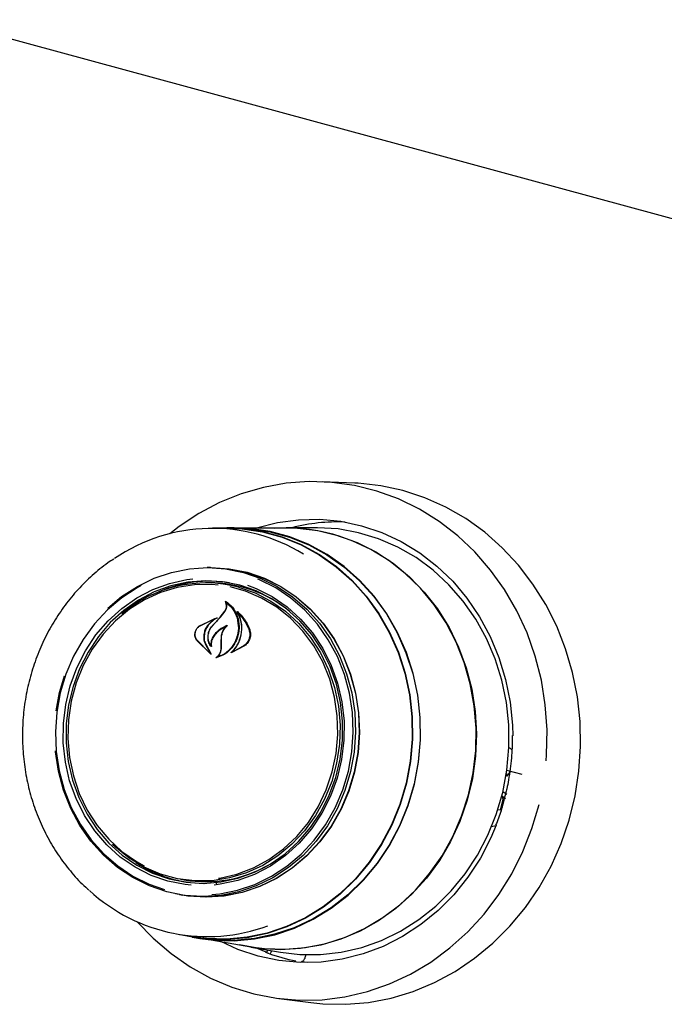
# Model space of a CAD drawing. Header units: inches. Extents: x 36 to 211, y 21 to 146.
# Tile 46 of 52: x 176.21 to 178.72, y 122.43 to 126.27. Entities that reach past the tile are written whole.
import ezdxf

# ---------------------------------------------------------------- set-up
doc = ezdxf.new("R2010")
doc.units = ezdxf.units.IN
doc.header["$LTSCALE"] = 16
doc.header["$MEASUREMENT"] = 0

msp = doc.modelspace()

# ---------------------------------------------------------------- linework, layer by layer
at = {"color": 7, "linetype": 'Continuous', "lineweight": 25}
for p, q in [((157.944, 131.1528), (178.9248, 125.4507)), ((177.5162, 124.4654), (177.3899, 124.4706)), ((177.0174, 124.2892), (176.9618, 124.2891)), ((177.0466, 124.2908), (177.0174, 124.2908)), ((177.2486, 124.2898), (177.0463, 124.2894)), ((177.3666, 124.2914), (177.2487, 124.2912)), ((176.9535, 124.1358), (176.9405, 124.1358)), ((176.9492, 124.0766), (176.9341, 124.0765)), ((177.0165, 124.0005), (177.0135, 124.0008)), ((176.9109, 123.9085), (176.979, 123.9404)), ((176.9614, 123.9086), (176.9917, 123.942)), ((176.9917, 123.942), (177.0101, 123.9658)), ((176.9927, 123.9428), (177.0113, 123.9663)), ((177.0642, 123.9578), (177.0618, 123.958)), ((176.9104, 123.9075), (176.968, 123.9364)), ((176.9684, 123.9353), (176.9443, 123.9132)), ((176.9698, 123.9363), (176.9682, 123.9365)), ((176.9954, 123.8455), (176.9963, 123.8671)), ((176.9964, 123.8457), (176.9969, 123.8671)), ((176.9554, 123.7977), (176.8991, 123.8531)), ((176.9517, 123.802), (176.8999, 123.854)), ((176.934, 123.8364), (176.9525, 123.8029)), ((176.9352, 123.8371), (176.9562, 123.7987)), ((176.9548, 123.8322), (176.9548, 123.8322)), ((176.9951, 123.8194), (176.9954, 123.8455)), ((176.9963, 123.8195), (176.9964, 123.8457)), ((177.0869, 123.8305), (177.0346, 123.803)), ((177.0855, 123.8317), (177.0399, 123.8062)), ((177.0396, 123.8062), (177.0397, 123.8062)), ((176.3651, 123.6486), (176.3842, 123.7141)), ((176.3518, 123.5779), (176.3651, 123.6486)), ((178.107, 123.3251), (178.1106, 123.3241)), ((178.1081, 123.3323), (178.1094, 123.3259)), ((178.17, 123.3287), (178.11, 123.345)), ((178.1128, 123.3253), (178.1202, 123.3343)), ((178.1202, 123.3343), (178.1219, 123.3417)), ((178.0945, 123.2623), (178.1093, 123.2518)), ((178.1052, 123.2559), (178.1012, 123.2401)), ((178.0856, 123.1905), (178.0957, 123.2325)), ((178.0916, 123.2438), (178.09, 123.2442)), ((178.0903, 123.2452), (178.1048, 123.2353)), ((178.0957, 123.2325), (178.0927, 123.2424)), ((178.0856, 123.1905), (178.0747, 123.1914)), ((178.0671, 123.1291), (178.0501, 123.1246)), ((178.0501, 123.1247), (178.0502, 123.1246)), ((176.8365, 122.9202), (176.8514, 122.9176)), ((176.9783, 122.9026), (176.9726, 122.9082)), ((176.8329, 122.8607), (176.8458, 122.8585)), ((176.8282, 122.706), (176.883, 122.6965)), ((176.8828, 122.695), (176.9115, 122.6901)), ((176.9115, 122.6916), (177.1109, 122.6573)), ((177.1108, 122.6558), (177.2269, 122.6358)), ((177.1705, 122.6366), (177.1334, 122.6519)), ((177.1705, 122.6366), (177.1701, 122.6366)), ((177.308, 122.5992), (177.3085, 122.5991)), ((177.3336, 122.5954), (177.3085, 122.5991)), ((177.3251, 122.626), (177.3233, 122.6183)), ((177.2199, 122.4553), (177.3452, 122.4393))]:
    msp.add_line(p, q, dxfattribs=at)
at = {"color": 7, "linetype": 'Continuous', "lineweight": 25, "flags": 128}
for points in [[(178.2629, 123.382), (178.2647, 123.4054), (178.2665, 123.5031), (178.2597, 123.6004), (178.2444, 123.6964), (178.2206, 123.7902), (178.1886, 123.881), (178.1486, 123.9677), (178.1012, 124.0498), (178.0466, 124.1263), (177.9855, 124.1967), (177.9183, 124.2601), (177.8458, 124.3161), (177.7685, 124.364), (177.6873, 124.4036), (177.6028, 124.4343), (177.5159, 124.4559), (177.4273, 124.4682), (177.338, 124.4712), (177.2486, 124.4646), (177.1602, 124.4487), (177.0734, 124.4236), (176.9891, 124.3894), (176.9082, 124.3466), (176.8312, 124.2955), (176.7956, 124.2679)], [(177.3452, 122.4393), (177.3925, 122.4346), (177.4814, 122.4329), (177.5701, 122.4404), (177.658, 122.4572), (177.744, 122.4831), (177.8276, 122.5178), (177.9079, 122.561), (177.9841, 122.6123), (178.0556, 122.6713), (178.1218, 122.7373), (178.1819, 122.8099), (178.2356, 122.8883), (178.2822, 122.9718), (178.3214, 123.0597), (178.3527, 123.1512), (178.376, 123.2454), (178.391, 123.3414), (178.3975, 123.4384), (178.3955, 123.5355), (178.3851, 123.6319), (178.3663, 123.7265), (178.3392, 123.8187), (178.3042, 123.9074), (178.2616, 123.992), (178.2117, 124.0716), (178.1549, 124.1455), (178.092, 124.2131), (178.0233, 124.2737), (177.9495, 124.3268), (177.8713, 124.3718), (177.7894, 124.4084), (177.7046, 124.4363), (177.6176, 124.4551), (177.5292, 124.4648), (177.5162, 124.4654)], [(177.1302, 124.2895), (177.1335, 124.2906), (177.2145, 124.3111), (177.2968, 124.3222), (177.3796, 124.324), (177.462, 124.3162), (177.5431, 124.2991), (177.622, 124.2727), (177.6978, 124.2375), (177.7697, 124.1937), (177.8368, 124.1419), (177.8986, 124.0827), (177.9543, 124.0166), (178.0032, 123.9444), (178.0449, 123.8669), (178.0789, 123.7849), (178.1048, 123.6994), (178.1223, 123.6113), (178.1313, 123.5215), (178.1325, 123.4803)], [(176.9721, 124.2891), (176.9982, 124.2904), (177.0777, 124.2882), (177.1564, 124.2765), (177.2333, 124.2556), (177.3076, 124.2257), (177.3783, 124.1871), (177.4447, 124.1404), (177.506, 124.086), (177.5615, 124.0246), (177.6104, 123.9569), (177.6523, 123.8837), (177.6866, 123.8059), (177.713, 123.7243), (177.7311, 123.64), (177.7407, 123.5539), (177.7417, 123.467), (177.7342, 123.3803), (177.7181, 123.295), (177.6936, 123.2119), (177.6612, 123.132), (177.621, 123.0563), (177.5737, 122.9856), (177.5197, 122.9209), (177.4598, 122.8628), (177.3945, 122.812), (177.3247, 122.7692), (177.2512, 122.7348), (177.1748, 122.7092), (177.0965, 122.6927), (177.0171, 122.6856), (176.9377, 122.6879), (176.859, 122.6996), (176.8384, 122.7042)], [(177.0174, 124.2892), (177.0776, 124.2866), (177.1561, 124.275), (177.2329, 124.2541), (177.307, 124.2243), (177.3776, 124.1858), (177.4439, 124.1392), (177.5051, 124.0849), (177.5604, 124.0236), (177.6093, 123.956), (177.6511, 123.8829), (177.6853, 123.8053), (177.7117, 123.7239), (177.7297, 123.6397), (177.7393, 123.5537), (177.7403, 123.467), (177.7328, 123.3805), (177.7167, 123.2953), (177.6923, 123.2124), (177.6599, 123.1327), (177.6199, 123.0571), (177.5726, 122.9866), (177.5188, 122.922), (177.4589, 122.864), (177.3938, 122.8133), (177.3241, 122.7706), (177.2507, 122.7362), (177.1745, 122.7107), (177.0963, 122.6943), (177.0171, 122.6871), (176.9378, 122.6894), (176.883, 122.6965)], [(177.7494, 123.2919), (177.7655, 123.3776), (177.7731, 123.4645), (177.7721, 123.5516), (177.7625, 123.638), (177.7443, 123.7226), (177.7179, 123.8044), (177.6834, 123.8825), (177.6414, 123.9559), (177.5923, 124.0238), (177.5367, 124.0854), (177.4752, 124.14), (177.4086, 124.1869), (177.3376, 124.2256), (177.2631, 124.2555), (177.1859, 124.2765), (177.107, 124.2882), (177.0466, 124.2908)], [(177.204, 124.2897), (177.2125, 124.2902), (177.2926, 124.2899), (177.3721, 124.2803), (177.4501, 124.2615), (177.5258, 124.2337), (177.5981, 124.1973), (177.6664, 124.1526), (177.7299, 124.1001), (177.7877, 124.0405), (177.8394, 123.9744), (177.8843, 123.9026), (177.9218, 123.8259), (177.9516, 123.7451), (177.9733, 123.6612), (177.9867, 123.5751), (177.9917, 123.4877), (177.9881, 123.4002), (177.976, 123.3135), (177.9555, 123.2285), (177.9269, 123.1462), (177.8906, 123.0676), (177.8468, 122.9935), (177.7962, 122.9248), (177.7392, 122.8622), (177.6766, 122.8066), (177.609, 122.7584), (177.5372, 122.7183), (177.4621, 122.6866), (177.3844, 122.6639), (177.305, 122.6502), (177.2249, 122.6459), (177.145, 122.6508), (177.0669, 122.6648)], [(177.0838, 124.2884), (177.1067, 124.2868), (177.1854, 124.2751), (177.2624, 124.2542), (177.3368, 124.2242), (177.4076, 124.1856), (177.4741, 124.1388), (177.5355, 124.0843), (177.591, 124.0229), (177.64, 123.9551), (177.682, 123.8818), (177.7163, 123.8038), (177.7427, 123.7222), (177.7609, 123.6377), (177.7705, 123.5515), (177.7715, 123.4645), (177.7639, 123.3778), (177.7478, 123.2923)], [(178.0935, 123.2583), (178.11, 123.3454), (178.118, 123.4337), (178.1173, 123.5223), (178.108, 123.6102), (178.0902, 123.6964), (178.0641, 123.7799), (178.0299, 123.8598), (177.9882, 123.9351), (177.9393, 124.005), (177.8837, 124.0687), (177.8222, 124.1255), (177.7554, 124.1748), (177.6842, 124.2159), (177.6091, 124.2484), (177.5313, 124.272), (177.4514, 124.2864), (177.3705, 124.2914), (177.3666, 124.2914)], [(177.1109, 122.6573), (177.1649, 122.6502), (177.2448, 122.6476), (177.3247, 122.6542), (177.4036, 122.6702), (177.4806, 122.6951), (177.5548, 122.7288), (177.6255, 122.771), (177.6918, 122.821), (177.753, 122.8783), (177.8083, 122.9423), (177.8572, 123.0123), (177.8991, 123.0875), (177.9335, 123.167), (177.96, 123.2499), (177.9783, 123.3353), (177.9883, 123.4222), (177.9898, 123.5096), (177.9827, 123.5965), (177.9672, 123.682), (177.9435, 123.7651), (177.9118, 123.8448), (177.8724, 123.9203), (177.8259, 123.9906), (177.7727, 124.055), (177.7135, 124.1128), (177.6489, 124.1633), (177.5796, 124.2059), (177.5065, 124.2401), (177.4304, 124.2657)], [(176.553, 123.9773), (176.6071, 124.0227), (176.6684, 124.0627), (176.7335, 124.0944), (176.8015, 124.1173), (176.8714, 124.1312), (176.9422, 124.1358), (177.0129, 124.131), (177.0824, 124.117), (177.1498, 124.0938), (177.2139, 124.062), (177.274, 124.0218), (177.3291, 123.974), (177.3784, 123.9191), (177.4212, 123.8581), (177.4569, 123.7917), (177.4849, 123.7211), (177.5049, 123.6471), (177.5165, 123.5709), (177.5196, 123.4936), (177.5142, 123.4163), (177.5003, 123.3401), (177.4781, 123.2662), (177.448, 123.1956), (177.4103, 123.1293), (177.3657, 123.0684), (177.3147, 123.0137), (177.2582, 122.966), (177.197, 122.926), (177.1319, 122.8943), (177.0638, 122.8714), (176.9939, 122.8575), (176.9231, 122.8529), (176.8524, 122.8577), (176.7829, 122.8718), (176.7156, 122.8949), (176.6514, 122.9268), (176.5914, 122.9669), (176.5363, 123.0148), (176.487, 123.0696), (176.4442, 123.1306), (176.4085, 123.197), (176.3805, 123.2676), (176.3605, 123.3416), (176.3488, 123.4178), (176.3485, 123.4211)], [(176.925, 124.1355), (176.9558, 124.1364), (177.0267, 124.1316), (177.0964, 124.1175), (177.1639, 124.0943), (177.2282, 124.0623), (177.2885, 124.0221), (177.3437, 123.9741), (177.3931, 123.9191), (177.436, 123.8579), (177.4718, 123.7914), (177.4999, 123.7205), (177.52, 123.6464), (177.5316, 123.57), (177.5348, 123.4924), (177.5293, 123.4149), (177.5154, 123.3385), (177.4931, 123.2644), (177.4629, 123.1936), (177.4251, 123.1272), (177.3804, 123.0661), (177.3293, 123.0113), (177.2727, 122.9635), (177.2112, 122.9234), (177.146, 122.8916), (177.0778, 122.8686), (177.0076, 122.8547), (176.9366, 122.8501), (176.8658, 122.8548), (176.8176, 122.8635)], [(176.9535, 124.1358), (176.9553, 124.1358), (177.0261, 124.131), (177.0957, 124.117), (177.1632, 124.0938), (177.2275, 124.0618), (177.2876, 124.0216), (177.3428, 123.9737), (177.3922, 123.9188), (177.4351, 123.8576), (177.4708, 123.7912), (177.4989, 123.7204), (177.5189, 123.6463), (177.5306, 123.5699), (177.5337, 123.4925), (177.5283, 123.415), (177.5143, 123.3387), (177.4921, 123.2647), (177.4619, 123.194), (177.4242, 123.1276), (177.3795, 123.0666), (177.3285, 123.0118), (177.2718, 122.964), (177.2105, 122.9239), (177.1453, 122.8922), (177.0771, 122.8692), (177.0071, 122.8553), (176.9361, 122.8507), (176.8653, 122.8555), (176.8458, 122.8585)], [(176.8784, 122.8971), (176.8546, 122.8996), (176.787, 122.9131), (176.7217, 122.9357), (176.6595, 122.9672), (176.6016, 123.007), (176.5488, 123.0545), (176.502, 123.1089), (176.4619, 123.1694), (176.4291, 123.2351), (176.4042, 123.3048), (176.3875, 123.3776), (176.3793, 123.4522), (176.3797, 123.5274), (176.3888, 123.6022), (176.4064, 123.6752), (176.4322, 123.7454), (176.4658, 123.8117), (176.5066, 123.873), (176.5541, 123.9283), (176.6075, 123.9767), (176.6659, 124.0176), (176.7284, 124.0502), (176.7941, 124.0741), (176.8618, 124.0888), (176.8842, 124.0916)], [(176.6828, 124.0654), (176.668, 124.0573), (176.6073, 124.0177), (176.5514, 123.9705), (176.501, 123.9163), (176.4568, 123.856), (176.4195, 123.7904), (176.3897, 123.7205), (176.3677, 123.6473), (176.3539, 123.5719), (176.3485, 123.4954), (176.3516, 123.4188), (176.3631, 123.3434), (176.3829, 123.2702), (176.4107, 123.2002), (176.446, 123.1345), (176.4884, 123.0741), (176.5372, 123.0198), (176.5917, 122.9724), (176.6512, 122.9327), (176.7147, 122.9011), (176.7738, 122.8803)], [(177.0678, 124.0673), (177.0012, 124.0806), (176.9336, 124.0846), (176.8659, 124.0794), (176.7991, 124.0649), (176.7345, 124.0414), (176.673, 124.0093), (176.6155, 123.969), (176.5629, 123.9213), (176.5162, 123.8669), (176.4759, 123.8066), (176.4429, 123.7413), (176.4175, 123.6722), (176.4002, 123.6003), (176.3912, 123.5267), (176.3908, 123.4526), (176.3988, 123.3791), (176.4153, 123.3075), (176.4398, 123.2388), (176.4721, 123.1742), (176.5116, 123.1146), (176.5577, 123.061), (176.6097, 123.0143), (176.6667, 122.9751), (176.7278, 122.9441), (176.7922, 122.9218), (176.8587, 122.9086), (176.9264, 122.9045), (176.9941, 122.9098), (177.0608, 122.9243), (177.1255, 122.9478), (177.187, 122.9799), (177.2445, 123.0201), (177.2971, 123.0679), (177.3438, 123.1223), (177.384, 123.1826), (177.4171, 123.2479), (177.4425, 123.317), (177.4598, 123.3889), (177.4687, 123.4625), (177.4692, 123.5366), (177.4611, 123.61), (177.4447, 123.6817), (177.4202, 123.7503), (177.3879, 123.815), (177.3484, 123.8745), (177.3023, 123.9281), (177.2503, 123.9749), (177.1933, 124.0141), (177.1321, 124.045), (177.0678, 124.0673)], [(176.9837, 124.0679), (176.9586, 124.0699), (176.8911, 124.0689), (176.8241, 124.0585), (176.7588, 124.0388), (176.6962, 124.0102), (176.6373, 123.9731), (176.5832, 123.9282), (176.5346, 123.8762), (176.4924, 123.8179), (176.4574, 123.7544), (176.43, 123.6865), (176.4107, 123.6155), (176.3998, 123.5426), (176.3975, 123.4688), (176.4039, 123.3955), (176.4188, 123.3239), (176.442, 123.255), (176.4732, 123.1901), (176.5117, 123.1302), (176.557, 123.0762), (176.6083, 123.0292), (176.6648, 122.9898), (176.6956, 122.9727)], [(177.0629, 124.0595), (177.1276, 124.0369), (177.189, 124.0055), (177.2461, 123.9657), (177.298, 123.9181), (177.3438, 123.8637), (177.3827, 123.8031), (177.4142, 123.7375), (177.4376, 123.6679), (177.4527, 123.5955), (177.4592, 123.5214), (177.4569, 123.4468), (177.4459, 123.3731), (177.4264, 123.3014), (177.3987, 123.2328), (177.3632, 123.1685), (177.3206, 123.1096), (177.2715, 123.0571), (177.2168, 123.0117), (177.1573, 122.9742), (177.094, 122.9453), (177.028, 122.9254), (176.9603, 122.9149), (176.8921, 122.9139), (176.8245, 122.9224), (176.7585, 122.9403), (176.6953, 122.9674), (176.6359, 123.0031), (176.5813, 123.0468), (176.5718, 123.0558)], [(176.9586, 122.8609), (176.9903, 122.8641), (177.0595, 122.8778), (177.1269, 122.9006), (177.1913, 122.9319), (177.252, 122.9715), (177.3079, 123.0188), (177.3584, 123.0729), (177.4025, 123.1332), (177.4398, 123.1988), (177.4697, 123.2687), (177.4916, 123.3419), (177.5054, 123.4173), (177.5108, 123.4938), (177.5077, 123.5704), (177.4962, 123.6458), (177.4764, 123.7191), (177.4486, 123.789), (177.4133, 123.8547), (177.3709, 123.9151), (177.3221, 123.9694), (177.2676, 124.0168), (177.2081, 124.0566), (177.1446, 124.0881), (177.1385, 124.0906)], [(177.098, 124.0671), (177.1323, 124.0539), (177.1944, 124.0225), (177.2523, 123.9827), (177.3051, 123.9352), (177.3519, 123.8808), (177.392, 123.8202), (177.4248, 123.7546), (177.4498, 123.6849), (177.4665, 123.6121), (177.4746, 123.5375), (177.4742, 123.4623), (177.4651, 123.3875), (177.4475, 123.3145), (177.4217, 123.2442), (177.3881, 123.178), (177.3473, 123.1167), (177.2998, 123.0614), (177.2464, 123.0129), (177.188, 122.9721), (177.1255, 122.9395), (177.0598, 122.9156), (176.9921, 122.9009), (176.9674, 122.8979)], [(176.9852, 122.9245), (176.9906, 122.9253), (177.0569, 122.9404), (177.121, 122.9646), (177.1818, 122.9975), (177.2384, 123.0385), (177.2899, 123.0871), (177.3354, 123.1424), (177.3741, 123.2034), (177.4054, 123.2693), (177.4288, 123.3388), (177.4439, 123.4109), (177.4505, 123.4844), (177.4484, 123.5581), (177.4378, 123.6308), (177.4186, 123.7012), (177.3914, 123.7682), (177.3565, 123.8307), (177.3145, 123.8878), (177.2661, 123.9384), (177.2121, 123.9817), (177.1533, 124.017), (177.0908, 124.0437), (177.0307, 124.0604)], [(178.118, 123.4344), (178.1221, 123.4312), (178.1304, 123.4238)], [(178.1094, 123.3259), (178.1096, 123.3252), (178.1099, 123.3247), (178.1103, 123.3243), (178.1107, 123.3241), (178.1112, 123.3241), (178.1117, 123.3243), (178.1122, 123.3247), (178.1128, 123.3253)], [(176.9115, 122.6901), (176.9665, 122.6829), (177.0463, 122.6806), (177.1259, 122.6878), (177.2045, 122.7043), (177.2811, 122.73), (177.3548, 122.7645), (177.4248, 122.8075), (177.4903, 122.8584), (177.5504, 122.9167), (177.6046, 122.9816), (177.652, 123.0525), (177.6923, 123.1284), (177.7249, 123.2085), (177.7494, 123.2919)], [(177.7478, 123.2923), (177.7234, 123.2091), (177.6908, 123.1291), (177.6507, 123.0533), (177.6033, 122.9826), (177.5492, 122.9177), (177.4892, 122.8596), (177.4239, 122.8087), (177.354, 122.7658), (177.2804, 122.7314), (177.2039, 122.7058), (177.1255, 122.6893), (177.046, 122.6821), (176.9664, 122.6844), (176.9331, 122.6882)], [(177.2269, 122.6358), (177.302, 122.6271), (177.3831, 122.6268), (177.4639, 122.6359), (177.5435, 122.6544), (177.621, 122.6819), (177.6955, 122.7183), (177.7661, 122.7631), (177.8321, 122.8157), (177.8928, 122.8756), (177.9473, 122.9422), (177.9951, 123.0145), (178.0358, 123.0919), (178.0687, 123.1735), (178.0935, 123.2583)], [(176.6679, 122.7548), (176.7298, 122.6905), (176.7997, 122.6307), (176.8747, 122.5787), (176.954, 122.5349), (177.037, 122.4997), (177.1228, 122.4735), (177.2106, 122.4565), (177.2997, 122.4489), (177.3891, 122.4507), (177.4781, 122.462), (177.5658, 122.4825), (177.6515, 122.5122), (177.7342, 122.5507), (177.8132, 122.5977), (177.8879, 122.6528), (177.9574, 122.7154), (178.0212, 122.7849), (178.0787, 122.8608), (178.1292, 122.9422), (178.1724, 123.0285), (178.2078, 123.1188), (178.2352, 123.2123)], [(178.0927, 123.2424), (178.0924, 123.2431), (178.0921, 123.2435), (178.0917, 123.2438), (178.0913, 123.2439), (178.0908, 123.2437), (178.0902, 123.2434), (178.0897, 123.2429), (178.0897, 123.2429)], [(178.0684, 123.1311), (178.0476, 123.082), (178.0065, 123.0028), (177.9581, 122.9286), (177.9029, 122.8602), (177.8416, 122.7984), (177.7747, 122.7438), (177.7032, 122.6971), (177.6276, 122.6588), (177.549, 122.6292), (177.468, 122.6087), (177.3857, 122.5975), (177.3029, 122.5958), (177.2205, 122.6036), (177.1394, 122.6207), (177.0605, 122.647), (176.9941, 122.6773)]]:
    msp.add_lwpolyline(points, dxfattribs=at)
at = {"color": 7, "linetype": 'Continuous', "lineweight": 25}
for centre, radius, start, end in [((176.9615, 123.6103), 0.6784, 58.4836, 124.3063), ((177.2499, 123.6024), 0.6873, 74.7811, 90.1116), ((177.4521, 123.5852), 0.7288, 87.9201, 104.3376), ((176.9352, 123.5721), 0.5038, 75.3203, 130.4402), ((176.9508, 123.5819), 0.5005, 81.1208, 113.4076), ((176.9483, 123.5785), 0.4981, 50.8357, 89.9018), ((182.7156, 118.61), 7.8225, 137.02111, 137.3547), ((176.9354, 123.4035), 0.499, 236.8967, 269.2835), ((176.9338, 123.4098), 0.499, 260.491, 299.4802), ((176.9417, 123.3747), 0.6779, 227.2279, 290.3458), ((177.4227, 123.3165), 0.7271, 250.36, 259.231)]:
    msp.add_arc(centre, radius, start, end, dxfattribs=at)
for points, knots in [([(176.5764, 124.169), (176.5686, 124.1641), (176.5391, 124.1455), (176.492, 124.106), (176.436, 124.0513), (176.3857, 123.9902), (176.3412, 123.9241), (176.303, 123.8534), (176.2716, 123.7789), (176.2473, 123.7015), (176.2304, 123.6219), (176.221, 123.5409), (176.2192, 123.4594), (176.2251, 123.3782), (176.2386, 123.2982), (176.2595, 123.2202), (176.2877, 123.1451), (176.3229, 123.0736), (176.3645, 123.0064), (176.4127, 122.9448), (176.4512, 122.9021), (176.4748, 122.8823), (176.4789, 122.8789)], [0, 0, 0, 0, 0.019359, 0.073068, 0.126816, 0.1806, 0.234417, 0.288263, 0.342132, 0.396021, 0.449926, 0.503842, 0.557767, 0.611695, 0.665624, 0.719548, 0.773463, 0.827365, 0.881247, 0.935103, 0.988928, 1, 1, 1, 1]), ([(177.0101, 123.9658), (177.0118, 123.9693), (177.0154, 123.9762), (177.0164, 123.988), (177.0147, 123.9957), (177.013, 123.9994), (177.0129, 123.9998)], [0, 0, 0, 0, 0.322031, 0.64419, 0.966616, 1, 1, 1, 1]), ([(177.0113, 123.9663), (177.0131, 123.9697), (177.0167, 123.9764), (177.0178, 123.9877), (177.0159, 123.997), (177.0131, 124.0018), (177.0121, 124.0036)], [0, 0, 0, 0, 0.278319, 0.556603, 0.835284, 1, 1, 1, 1]), ([(177.0121, 124.0036), (177.012, 124.0036), (177.012, 124.0037), (177.0119, 124.004), (177.012, 124.0042), (177.0121, 124.0044), (177.0123, 124.0046), (177.0125, 124.0046), (177.0127, 124.0046), (177.0128, 124.0046), (177.0129, 124.0046), (177.0129, 124.0046)], [0, 0, 0, 0, 0.122958, 0.245848, 0.370364, 0.495902, 0.620786, 0.743612, 0.86394, 0.982468, 1, 1, 1, 1]), ([(177.0138, 124.0007), (177.0137, 124.0007), (177.0136, 124.0008), (177.0134, 124.0008), (177.0132, 124.0007), (177.013, 124.0006), (177.0129, 124.0004), (177.0128, 124.0002), (177.0128, 124), (177.0129, 123.9998), (177.0129, 123.9998)], [0, 0, 0, 0, 0.125682, 0.251371, 0.377027, 0.503505, 0.631368, 0.760594, 0.890567, 1, 1, 1, 1]), ([(177.0129, 124.0046), (177.0223, 123.9974), (177.0419, 123.9823), (177.0604, 123.9472), (177.0656, 123.9176), (177.0652, 123.9016), (177.0652, 123.8996)], [0, 0, 0, 0, 0.296384, 0.623257, 0.953009, 1, 1, 1, 1]), ([(177.0138, 124.0007), (177.023, 123.9928), (177.0421, 123.9764), (177.0597, 123.9404), (177.0616, 123.9131), (177.0625, 123.8996)], [0, 0, 0, 0, 0.321882, 0.666054, 1, 1, 1, 1]), ([(176.9793, 123.9391), (176.9712, 123.9342), (176.9592, 123.9267), (176.9496, 123.9159), (176.9464, 123.9123)], [0, 0, 0, 0, 0.666173, 1, 1, 1, 1]), ([(176.979, 123.9404), (176.979, 123.9404), (176.9792, 123.9404), (176.9794, 123.9403), (176.9795, 123.9402), (176.9797, 123.94), (176.9797, 123.9398), (176.9797, 123.9396), (176.9796, 123.9394), (176.9795, 123.9392), (176.9793, 123.9392), (176.9793, 123.9391)], [0, 0, 0, 0, 0.113231, 0.226474, 0.339585, 0.453555, 0.569121, 0.686353, 0.8046, 0.922734, 1, 1, 1, 1]), ([(177.0578, 123.9638), (177.0578, 123.9639), (177.0577, 123.964), (177.0577, 123.9642), (177.0578, 123.9645), (177.0579, 123.9647), (177.0581, 123.9648), (177.0583, 123.9649), (177.0585, 123.9649), (177.0587, 123.9648), (177.0588, 123.9648), (177.0588, 123.9648)], [0, 0, 0, 0, 0.1174, 0.234738, 0.353577, 0.473635, 0.593524, 0.711905, 0.828134, 0.942556, 1, 1, 1, 1]), ([(177.0638, 123.8441), (177.0685, 123.8573), (177.0778, 123.8836), (177.0757, 123.9251), (177.0659, 123.9511), (177.0584, 123.9629), (177.0578, 123.9638)], [0, 0, 0, 0, 0.324347, 0.648697, 0.972588, 1, 1, 1, 1]), ([(177.0588, 123.9648), (177.0714, 123.9517), (177.0913, 123.9312), (177.1025, 123.9042), (177.1066, 123.8944)], [0, 0, 0, 0, 0.635991, 1, 1, 1, 1]), ([(177.0622, 123.9578), (177.0621, 123.9579), (177.062, 123.958), (177.0618, 123.958), (177.0616, 123.958), (177.0614, 123.9579), (177.0612, 123.9577), (177.0611, 123.9575), (177.0611, 123.9573), (177.0611, 123.9571), (177.0612, 123.957), (177.0612, 123.957)], [0, 0, 0, 0, 0.116355, 0.232718, 0.349012, 0.465942, 0.584001, 0.703207, 0.823076, 0.942819, 1, 1, 1, 1]), ([(177.0643, 123.8437), (177.0687, 123.8569), (177.0777, 123.8833), (177.0757, 123.9238), (177.0658, 123.9464), (177.0612, 123.957)], [0, 0, 0, 0, 0.3488037, 0.6976545, 1, 1, 1, 1]), ([(177.0622, 123.9578), (177.0742, 123.944), (177.091, 123.9248), (177.1009, 123.9007), (177.1037, 123.8939)], [0, 0, 0, 0, 0.718758, 1, 1, 1, 1]), ([(176.8991, 123.8531), (176.8972, 123.8568), (176.8934, 123.8641), (176.8926, 123.8772), (176.8956, 123.8901), (176.902, 123.9011), (176.9081, 123.9062), (176.9109, 123.9085)], [0, 0, 0, 0, 0.2063167, 0.4125826, 0.6199701, 0.8275691, 1, 1, 1, 1]), ([(176.8999, 123.854), (176.898, 123.8575), (176.8942, 123.8645), (176.8932, 123.8772), (176.8959, 123.8896), (176.9019, 123.9003), (176.9077, 123.9052), (176.9104, 123.9075)], [0, 0, 0, 0, 0.205659, 0.411397, 0.617777, 0.824282, 1, 1, 1, 1]), ([(176.9443, 123.9132), (176.9397, 123.9065), (176.9337, 123.8977), (176.9306, 123.8877), (176.9299, 123.8854)], [0, 0, 0, 0, 0.775744, 1, 1, 1, 1]), ([(176.9464, 123.9123), (176.9417, 123.9056), (176.9357, 123.8971), (176.9325, 123.8872), (176.9318, 123.885)], [0, 0, 0, 0, 0.7791293, 1, 1, 1, 1]), ([(176.9562, 123.8278), (176.9531, 123.8325), (176.9465, 123.8426), (176.943, 123.8619), (176.9455, 123.8825), (176.9528, 123.8987), (176.9595, 123.9067), (176.9617, 123.9094)], [0, 0, 0, 0, 0.199029, 0.425617, 0.654006, 0.8841, 1, 1, 1, 1]), ([(176.9544, 123.8324), (176.9517, 123.8373), (176.946, 123.8478), (176.9438, 123.8671), (176.9475, 123.8871), (176.9548, 123.9009), (176.9603, 123.9072), (176.9614, 123.9086)], [0, 0, 0, 0, 0.211272, 0.452056, 0.6939, 0.936584, 1, 1, 1, 1]), ([(176.9684, 123.9353), (176.9685, 123.9353), (176.9686, 123.9354), (176.9687, 123.9356), (176.9688, 123.9358), (176.9687, 123.9361), (176.9686, 123.9362), (176.9685, 123.9364), (176.9683, 123.9365), (176.9681, 123.9365), (176.968, 123.9365), (176.968, 123.9364)], [0, 0, 0, 0, 0.118329, 0.236631, 0.355578, 0.474929, 0.59401, 0.712266, 0.829512, 0.946013, 1, 1, 1, 1]), ([(177.0181, 123.9094), (177.0079, 123.9048), (176.9895, 123.8965), (176.9754, 123.8814), (176.9691, 123.8747)], [0, 0, 0, 0, 0.554435, 1, 1, 1, 1]), ([(177.0134, 123.9055), (177.0032, 123.9002), (176.9874, 123.8919), (176.975, 123.8786), (176.9706, 123.8738)], [0, 0, 0, 0, 0.641489, 1, 1, 1, 1]), ([(176.9963, 123.8671), (176.9975, 123.8734), (176.9999, 123.886), (177.0079, 123.8981), (177.0131, 123.9036), (177.014, 123.9044)], [0, 0, 0, 0, 0.456278, 0.9125348, 1, 1, 1, 1]), ([(176.9969, 123.8671), (176.998, 123.8732), (177.0002, 123.8855), (177.0089, 123.8994), (177.016, 123.9059), (177.0186, 123.9082)], [0, 0, 0, 0, 0.387704, 0.775509, 1, 1, 1, 1]), ([(177.0181, 123.9094), (177.0182, 123.9094), (177.0183, 123.9094), (177.0185, 123.9094), (177.0187, 123.9093), (177.0188, 123.9091), (177.0189, 123.9089), (177.0189, 123.9087), (177.0188, 123.9084), (177.0187, 123.9083), (177.0187, 123.9082), (177.0186, 123.9082)], [0, 0, 0, 0, 0.119189, 0.238395, 0.35727, 0.476272, 0.595953, 0.716576, 0.837999, 0.959726, 1, 1, 1, 1]), ([(177.0625, 123.8996), (177.0611, 123.8864), (177.0593, 123.8684), (177.0521, 123.8519), (177.0502, 123.8475)], [0, 0, 0, 0, 0.736127, 1, 1, 1, 1]), ([(177.0652, 123.8996), (177.0636, 123.8861), (177.0615, 123.868), (177.0539, 123.8512), (177.0519, 123.8469)], [0, 0, 0, 0, 0.73988, 1, 1, 1, 1]), ([(176.9299, 123.8854), (176.9285, 123.8782), (176.9257, 123.8638), (176.9291, 123.847), (176.933, 123.8386), (176.934, 123.8364)], [0, 0, 0, 0, 0.4270579, 0.8542564, 1, 1, 1, 1]), ([(176.9318, 123.885), (176.9303, 123.878), (176.9273, 123.8639), (176.9305, 123.8474), (176.9342, 123.8392), (176.9352, 123.8371)], [0, 0, 0, 0, 0.429095, 0.858259, 1, 1, 1, 1]), ([(176.9691, 123.8747), (176.9656, 123.8697), (176.9586, 123.8596), (176.9552, 123.8444), (176.9554, 123.8356), (176.9555, 123.8329)], [0, 0, 0, 0, 0.407828, 0.815767, 1, 1, 1, 1]), ([(176.9706, 123.8738), (176.9671, 123.8689), (176.9601, 123.859), (176.9562, 123.8426), (176.9569, 123.8325), (176.9573, 123.8284)], [0, 0, 0, 0, 0.368991, 0.737957, 1, 1, 1, 1]), ([(177.1037, 123.8939), (177.1052, 123.8885), (177.1082, 123.8775), (177.1056, 123.8599), (177.0983, 123.8436), (177.0898, 123.8356), (177.0855, 123.8317)], [0, 0, 0, 0, 0.249256, 0.498559, 0.748955, 1, 1, 1, 1]), ([(177.1066, 123.8944), (177.108, 123.8887), (177.1109, 123.8774), (177.108, 123.8594), (177.1002, 123.8427), (177.0913, 123.8346), (177.0869, 123.8305)], [0, 0, 0, 0, 0.249695, 0.499307, 0.750821, 1, 1, 1, 1]), ([(176.9544, 123.8324), (176.9544, 123.8324), (176.9545, 123.8323), (176.9547, 123.8322), (176.9549, 123.8321), (176.9551, 123.8322), (176.9553, 123.8323), (176.9554, 123.8325), (176.9555, 123.8327), (176.9555, 123.8329), (176.9555, 123.8329)], [0, 0, 0, 0, 0.128671, 0.257359, 0.385695, 0.513899, 0.642393, 0.771469, 0.901171, 1, 1, 1, 1]), ([(176.9573, 123.8284), (176.9573, 123.8283), (176.9573, 123.8281), (176.9572, 123.8279), (176.957, 123.8277), (176.9569, 123.8276), (176.9567, 123.8275), (176.9564, 123.8276), (176.9563, 123.8276), (176.9562, 123.8277), (176.9562, 123.8278)], [0, 0, 0, 0, 0.130327, 0.260648, 0.391015, 0.52077, 0.649482, 0.777186, 0.904362, 1, 1, 1, 1]), ([(177.0519, 123.8469), (177.0454, 123.8362), (177.0325, 123.8148), (177.0045, 123.7935), (176.9845, 123.7872), (176.9757, 123.7845)], [0, 0, 0, 0, 0.359986, 0.720088, 1, 1, 1, 1]), ([(177.0502, 123.8475), (177.044, 123.8369), (177.0315, 123.8157), (177.0062, 123.7962), (176.9888, 123.7898), (176.9823, 123.7874)], [0, 0, 0, 0, 0.384901, 0.76993, 1, 1, 1, 1]), ([(177.0341, 123.8042), (177.042, 123.8122), (177.0537, 123.8241), (177.0613, 123.8392), (177.0638, 123.8441)], [0, 0, 0, 0, 0.670266, 1, 1, 1, 1]), ([(177.0393, 123.8073), (177.0468, 123.8159), (177.0565, 123.8271), (177.0628, 123.8405), (177.0643, 123.8437)], [0, 0, 0, 0, 0.76638, 1, 1, 1, 1]), ([(176.9562, 123.7987), (176.9562, 123.7986), (176.9563, 123.7985), (176.9563, 123.7983), (176.9563, 123.7981), (176.9561, 123.7979), (176.956, 123.7977), (176.9558, 123.7977), (176.9555, 123.7977), (176.9554, 123.7977), (176.9554, 123.7977)], [0, 0, 0, 0, 0.125303, 0.250585, 0.376363, 0.502348, 0.627958, 0.752778, 0.876747, 1, 1, 1, 1]), ([(176.9757, 123.7845), (176.9756, 123.7845), (176.9755, 123.7844), (176.9753, 123.7845), (176.9751, 123.7846), (176.975, 123.7848), (176.975, 123.785), (176.975, 123.7853), (176.9751, 123.7855), (176.9752, 123.7856), (176.9753, 123.7857), (176.9753, 123.7857)], [0, 0, 0, 0, 0.11853, 0.237069, 0.355476, 0.47419, 0.593593, 0.71377, 0.83447, 0.955209, 1, 1, 1, 1]), ([(176.9753, 123.7857), (176.9776, 123.7873), (176.9833, 123.7912), (176.9903, 123.8006), (176.9943, 123.8109), (176.9949, 123.8173), (176.9951, 123.8194)], [0, 0, 0, 0, 0.205998, 0.524653, 0.8451, 1, 1, 1, 1]), ([(176.9818, 123.7885), (176.9842, 123.791), (176.9896, 123.7965), (176.9949, 123.8074), (176.9959, 123.8157), (176.9963, 123.8195)], [0, 0, 0, 0, 0.292797, 0.676008, 1, 1, 1, 1]), ([(177.0346, 123.803), (177.0345, 123.803), (177.0344, 123.803), (177.0342, 123.803), (177.034, 123.8031), (177.0339, 123.8033), (177.0338, 123.8035), (177.0338, 123.8038), (177.0339, 123.804), (177.034, 123.8041), (177.0341, 123.8042)], [0, 0, 0, 0, 0.122784, 0.245592, 0.367887, 0.490065, 0.612785, 0.736474, 0.861145, 1, 1, 1, 1]), ([(177.0393, 123.8073), (177.0393, 123.8073), (177.0392, 123.8072), (177.0391, 123.8069), (177.0391, 123.8067), (177.0392, 123.8065), (177.0393, 123.8063), (177.0395, 123.8062), (177.0397, 123.8062), (177.0398, 123.8062), (177.0399, 123.8062)], [0, 0, 0, 0, 0.12555, 0.251096, 0.376667, 0.501883, 0.626495, 0.750523, 0.874242, 1, 1, 1, 1]), ([(178.1305, 123.4805), (178.1306, 123.4648), (178.1306, 123.4358), (178.1285, 123.4069), (178.1275, 123.3936)], [0, 0, 0, 0, 0.54063, 1, 1, 1, 1]), ([(178.1275, 123.3936), (178.1242, 123.3648), (178.1197, 123.3245), (178.111, 123.2787), (178.1066, 123.2616), (178.1052, 123.2559)], [0, 0, 0, 0, 0.6204065, 0.8723003, 1, 1, 1, 1]), ([(178.1012, 123.2401), (178.0993, 123.2322), (178.0927, 123.2048), (178.0811, 123.1683), (178.0699, 123.1403), (178.0661, 123.131)], [0, 0, 0, 0, 0.210193, 0.736807, 1, 1, 1, 1]), ([(177.1783, 122.6317), (177.1768, 122.6323), (177.1737, 122.6335), (177.1705, 122.635), (177.169, 122.6361), (177.1692, 122.6366), (177.1699, 122.6366), (177.1701, 122.6366)], [0, 0, 0, 0, 0.228142, 0.456281, 0.684401, 0.911939, 1, 1, 1, 1]), ([(177.1705, 122.6366), (177.1713, 122.6369), (177.1729, 122.6374), (177.1755, 122.6403), (177.177, 122.6432), (177.1775, 122.6443)], [0, 0, 0, 0, 0.379946, 0.759816, 1, 1, 1, 1]), ([(177.1911, 122.642), (177.1904, 122.6395), (177.1892, 122.6349), (177.1874, 122.6312), (177.1866, 122.6295)], [0, 0, 0, 0, 0.553699, 1, 1, 1, 1]), ([(177.3233, 122.6183), (177.3226, 122.616), (177.3213, 122.6115), (177.3181, 122.6056), (177.3144, 122.6013), (177.3111, 122.5992), (177.3092, 122.5992), (177.3085, 122.5991)], [0, 0, 0, 0, 0.216746, 0.433452, 0.651036, 0.868855, 1, 1, 1, 1])]:
    msp.add_open_spline(points, degree=3, knots=knots, dxfattribs=at)

doc.saveas('drawing.dxf')
